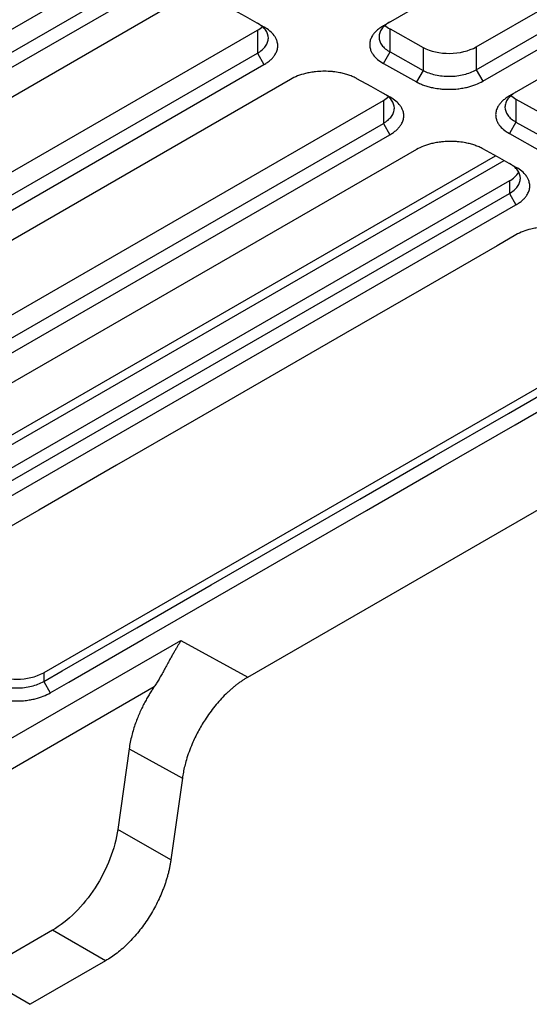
# Model space of a CAD drawing. Header units: millimetres. Extents: x 87 to 936, y -49 to 894.
# Tile 16 of 107: x 866 to 893, y -43 to 10. Entities that reach past the tile are written whole.
import ezdxf

# ---------------------------------------------------------------- set-up
doc = ezdxf.new("R2010")
doc.units = ezdxf.units.MM

msp = doc.modelspace()

# ---------------------------------------------------------------- linework, layer by layer
at = {"color": 7, "linetype": 'Continuous', "lineweight": 25}
for p, q in [((841.155, -4.852), (871.561, 12.701)), ((889.59, 11.852), (884.994, 9.199)), ((841.155, -6.077), (871.561, 11.476)), ((841.508, -6.682), (871.914, 10.871)), ((889.943, 8.075), (894.539, 10.728)), ((873.328, 10.083), (842.922, -7.47)), ((889.943, 6.85), (894.539, 9.503)), ((847.871, -8.594), (878.277, 8.959)), ((878.277, 8.959), (878.277, 7.734)), ((885.348, 9.031), (887.115, 8.046)), ((885.348, 7.806), (885.348, 9.031)), ((890.297, 6.244), (894.893, 8.898)), ((887.115, 8.046), (887.115, 6.821)), ((889.943, 8.075), (889.943, 6.85)), ((896.307, 8.11), (891.711, 5.457)), ((847.871, -9.819), (878.277, 7.734)), ((878.277, 7.734), (878.631, 7.129)), ((885, 7.19), (885.348, 7.806)), ((885.348, 7.806), (887.115, 6.821)), ((848.225, -10.424), (878.631, 7.129)), ((885, 7.19), (886.767, 6.205)), ((889.943, 6.85), (890.297, 6.244)), ((880.045, 6.341), (849.639, -11.212)), ((887.115, 6.821), (886.767, 6.205)), ((892.064, 5.289), (893.831, 4.304)), ((892.064, 5.289), (892.064, 4.064)), ((854.588, -12.335), (884.993, 5.217)), ((884.993, 5.217), (884.993, 3.992)), ((854.588, -13.561), (884.993, 3.992)), ((884.993, 3.992), (885.347, 3.387)), ((892.064, 4.064), (891.717, 3.448)), ((892.064, 4.064), (893.831, 3.079)), ((854.941, -14.166), (885.347, 3.387)), ((891.717, 3.448), (893.484, 2.463)), ((886.761, 2.599), (856.355, -14.954)), ((858.859, -16.272), (890.965, 2.263)), ((858.859, -16.801), (891.431, 2.003)), ((891.71, 0.925), (861.304, -16.628)), ((891.71, 0.925), (891.71, 0.25)), ((861.304, -17.302), (891.71, 0.25)), ((891.71, 0.25), (892.063, -0.355)), ((861.658, -17.908), (892.063, -0.355)), ((900.618, -5.851), (866.889, -25.322)), ((877.762, -25.563), (905.846, -9.35)), ((848.707, -38.311), (874.203, -23.592)), ((874.203, -23.592), (877.762, -25.563)), ((866.889, -25.322), (866.889, -25.788)), ((849.551, -39.471), (872.782, -26.06)), ((866.889, -25.788), (867.242, -26.393)), ((871.442, -29.377), (870.839, -33.679)), ((871.442, -29.377), (874.28, -30.947)), ((874.28, -30.947), (873.667, -35.312)), ((873.667, -35.312), (870.839, -33.679)), ((867.357, -39.063), (863.343, -41.38)), ((870.185, -40.696), (867.357, -39.063)), ((870.185, -40.696), (866.171, -43.013)), ((863.343, -41.38), (866.171, -43.013))]:
    msp.add_line(p, q, dxfattribs=at)
at = {"color": 7, "linetype": 'Continuous', "lineweight": 25, "flags": 128}
for points in [[(878.637, 9.131), (878.137, 9.409), (877.637, 9.688), (876.87, 10.115)], [(885.353, 5.389), (884.848, 5.67), (884.343, 5.952), (883.586, 6.373)], [(892.07, 1.647), (891.57, 1.926), (891.07, 2.204), (890.303, 2.632)], [(892.063, -1.959), (891.054, -2.541), (887.019, -4.871), (882.984, -7.2), (878.949, -9.53), (874.913, -11.859), (870.769, -14.252), (866.624, -16.645), (858.334, -21.43)], [(866.889, -25.788), (867.88, -25.216), (871.845, -22.927), (875.81, -20.638), (883.74, -16.06), (887.705, -13.771), (891.67, -11.482), (895.635, -9.194), (900.618, -6.317)], [(867.242, -26.393), (868.234, -25.821), (872.199, -23.532), (876.164, -21.243), (884.093, -16.666), (888.058, -14.377), (892.023, -12.088), (895.988, -9.799), (900.971, -6.922)]]:
    msp.add_lwpolyline(points, dxfattribs=at)
at = {"color": 7, "linetype": 'Continuous', "lineweight": 25}
for centre, radius, start, end in [((891.115, 2.045), 1.268, 297.9898, 328.9429), ((865.475, -22.593), 3.074, 242.6097, 297.3903)]:
    msp.add_arc(centre, radius, start, end, dxfattribs=at)
for centre, start_param, end_param in [((876.863, 9.747), 5.489358, 5.716741), ((886.762, 9.847), 3.684566, 3.918562), ((888.529, 8.863), 3.918562, 5.489358), ((883.579, 6.005), 5.489358, 5.71674), ((893.478, 6.105), 3.684566, 3.918562)]:
    msp.add_ellipse(centre, major_axis=(2, 0.03), ratio=0.567121, start_param=start_param, end_param=end_param, dxfattribs=at)
for points, knots in [([(878.277, 7.734), (878.37, 7.788), (878.453, 7.846), (878.598, 7.971), (878.66, 8.038), (878.761, 8.177), (878.799, 8.248), (878.85, 8.394), (878.863, 8.469), (878.863, 8.692), (878.811, 8.84), (878.612, 9.111), (878.464, 9.235), (878.277, 9.339)], [0, 0, 0, 0, 0.125, 0.125, 0.25, 0.25, 0.375, 0.375, 0.5, 0.5, 0.75, 0.75, 1, 1, 1, 1]), ([(878.631, 7.129), (878.696, 7.167), (878.819, 7.246), (878.978, 7.374), (879.111, 7.509), (879.229, 7.667), (879.304, 7.816), (879.356, 7.99), (879.374, 8.169), (879.34, 8.365), (879.269, 8.538), (879.153, 8.722), (878.955, 8.928), (878.751, 9.067), (878.637, 9.131)], [2, 2, 2, 2, 2.392135, 2.778008, 3.159752, 3.539551, 4.046546, 4.313574, 4.848906, 5.383926, 5.783449, 6.181451, 6.852827, 7.538119, 7.538119, 7.538119, 7.538119]), ([(884.994, 9.199), (884.929, 9.161), (884.806, 9.082), (884.648, 8.954), (884.515, 8.819), (884.398, 8.661), (884.323, 8.512), (884.272, 8.339), (884.255, 8.16), (884.288, 7.964), (884.359, 7.791), (884.476, 7.605), (884.676, 7.396), (884.884, 7.255), (885, 7.19)], [2, 2, 2, 2, 2.388853, 2.771406, 3.149772, 3.526122, 4.028412, 4.292937, 4.823211, 5.35307, 5.748674, 6.142802, 6.821886, 7.514678, 7.514678, 7.514678, 7.514678]), ([(885.348, 9.41), (885.254, 9.356), (885.172, 9.298), (885.027, 9.173), (884.964, 9.106), (884.864, 8.968), (884.826, 8.896), (884.775, 8.75), (884.762, 8.675), (884.762, 8.453), (884.814, 8.304), (885.013, 8.033), (885.161, 7.909), (885.348, 7.806)], [0, 0, 0, 0, 0.125, 0.125, 0.25, 0.25, 0.375, 0.375, 0.5, 0.5, 0.75, 0.75, 1, 1, 1, 1]), ([(887.115, 6.821), (887.208, 6.77), (887.309, 6.724), (887.526, 6.645), (887.643, 6.611), (887.885, 6.556), (888.009, 6.536), (888.265, 6.51), (888.398, 6.503), (888.789, 6.507), (889.052, 6.539), (889.533, 6.656), (889.756, 6.742), (889.943, 6.85)], [0, 0, 0, 0, 0.125, 0.125, 0.25, 0.25, 0.375, 0.375, 0.5, 0.5, 0.75, 0.75, 1, 1, 1, 1]), ([(883.586, 6.373), (883.521, 6.41), (883.383, 6.478), (883.159, 6.567), (882.921, 6.64), (882.644, 6.705), (882.38, 6.745), (882.075, 6.771), (881.76, 6.778), (881.414, 6.756), (881.108, 6.712), (880.78, 6.643), (880.411, 6.527), (880.16, 6.408), (880.045, 6.341)], [2, 2, 2, 2, 2.39035, 2.775768, 3.156838, 3.535807, 4.041585, 4.306056, 4.83629, 5.366216, 5.761922, 6.156179, 6.828092, 7.514685, 7.514685, 7.514685, 7.514685]), ([(886.767, 6.205), (886.832, 6.169), (886.968, 6.102), (887.19, 6.014), (887.425, 5.942), (887.699, 5.878), (887.96, 5.839), (888.264, 5.812), (888.58, 5.806), (888.926, 5.828), (889.233, 5.872), (889.561, 5.942), (889.93, 6.058), (890.181, 6.178), (890.297, 6.244)], [2, 2, 2, 2, 2.389251, 2.772469, 3.151716, 3.529104, 4.032913, 4.299983, 4.835336, 5.370284, 5.76971, 6.167614, 6.845535, 7.537971, 7.537971, 7.537971, 7.537971]), ([(884.993, 3.992), (885.087, 4.046), (885.17, 4.104), (885.314, 4.229), (885.377, 4.296), (885.477, 4.435), (885.515, 4.506), (885.566, 4.652), (885.579, 4.727), (885.579, 4.95), (885.527, 5.098), (885.328, 5.369), (885.18, 5.494), (884.993, 5.597)], [0, 0, 0, 0, 0.125, 0.125, 0.25, 0.25, 0.375, 0.375, 0.5, 0.5, 0.75, 0.75, 1, 1, 1, 1]), ([(885.347, 3.387), (885.412, 3.425), (885.535, 3.504), (885.694, 3.632), (885.827, 3.767), (885.945, 3.925), (886.02, 4.074), (886.073, 4.248), (886.09, 4.427), (886.057, 4.623), (885.985, 4.796), (885.869, 4.981), (885.672, 5.186), (885.468, 5.325), (885.353, 5.389)], [2, 2, 2, 2, 2.392136, 2.778008, 3.159753, 3.539553, 4.046551, 4.31358, 4.848915, 5.383938, 5.78346, 6.18146, 6.852835, 7.538127, 7.538127, 7.538127, 7.538127]), ([(891.711, 5.457), (891.645, 5.419), (891.523, 5.34), (891.364, 5.212), (891.232, 5.077), (891.115, 4.919), (891.04, 4.77), (890.988, 4.597), (890.971, 4.418), (891.005, 4.222), (891.076, 4.049), (891.193, 3.863), (891.392, 3.654), (891.6, 3.513), (891.717, 3.448)], [2, 2, 2, 2, 2.388853, 2.771406, 3.149772, 3.526122, 4.028412, 4.292937, 4.82321, 5.35307, 5.748674, 6.142802, 6.821886, 7.514678, 7.514678, 7.514678, 7.514678]), ([(892.064, 5.668), (891.971, 5.614), (891.888, 5.556), (891.743, 5.431), (891.681, 5.364), (891.581, 5.226), (891.543, 5.154), (891.492, 5.008), (891.478, 4.933), (891.478, 4.711), (891.531, 4.562), (891.729, 4.291), (891.878, 4.167), (892.064, 4.064)], [0, 0, 0, 0, 0.125, 0.125, 0.25, 0.25, 0.375, 0.375, 0.5, 0.5, 0.75, 0.75, 1, 1, 1, 1]), ([(890.303, 2.632), (890.237, 2.668), (890.099, 2.737), (889.875, 2.825), (889.638, 2.898), (889.36, 2.963), (889.097, 3.003), (888.792, 3.029), (888.477, 3.036), (888.131, 3.014), (887.825, 2.97), (887.497, 2.901), (887.128, 2.785), (886.876, 2.666), (886.761, 2.599)], [2, 2, 2, 2, 2.39035, 2.775768, 3.156838, 3.535807, 4.041585, 4.306056, 4.836289, 5.366216, 5.761921, 6.156179, 6.828092, 7.514685, 7.514685, 7.514685, 7.514685]), ([(891.71, 0.25), (891.803, 0.304), (891.886, 0.362), (892.031, 0.487), (892.093, 0.554), (892.194, 0.693), (892.231, 0.764), (892.283, 0.91), (892.296, 0.985), (892.296, 1.208), (892.244, 1.356), (892.045, 1.627), (891.897, 1.752), (891.71, 1.855)], [0, 0, 0, 0, 0.125, 0.125, 0.25, 0.25, 0.375, 0.375, 0.5, 0.5, 0.75, 0.75, 1, 1, 1, 1]), ([(892.063, -0.355), (892.129, -0.317), (892.252, -0.238), (892.411, -0.11), (892.544, 0.025), (892.662, 0.183), (892.737, 0.332), (892.789, 0.506), (892.807, 0.685), (892.773, 0.881), (892.702, 1.054), (892.585, 1.239), (892.388, 1.444), (892.184, 1.583), (892.07, 1.647)], [2, 2, 2, 2, 2.392135, 2.778008, 3.159752, 3.539551, 4.046546, 4.313574, 4.848906, 5.383926, 5.783449, 6.181451, 6.852827, 7.538119, 7.538119, 7.538119, 7.538119]), ([(895.605, -1.927), (895.539, -1.89), (895.402, -1.822), (895.178, -1.733), (894.94, -1.66), (894.663, -1.595), (894.399, -1.555), (894.094, -1.529), (893.779, -1.522), (893.433, -1.545), (893.127, -1.588), (892.799, -1.657), (892.43, -1.773), (892.179, -1.892), (892.063, -1.959)], [2, 2, 2, 2, 2.390349, 2.775767, 3.156837, 3.535808, 4.04159, 4.306064, 4.836302, 5.36623, 5.761936, 6.156193, 6.828106, 7.5147, 7.5147, 7.5147, 7.5147]), ([(874.203, -23.592), (874.182, -23.631), (874.138, -23.709), (874.064, -23.837), (873.981, -23.977), (873.89, -24.131), (873.791, -24.301), (873.685, -24.487), (873.566, -24.702), (873.439, -24.94), (873.303, -25.19), (873.171, -25.429), (873.041, -25.654), (872.915, -25.865), (872.826, -25.997), (872.784, -26.061)], [0, 0, 0, 0, 0.060623, 0.124779, 0.192509, 0.263849, 0.338829, 0.417476, 0.499811, 0.599779, 0.692817, 0.779105, 0.858864, 0.932375, 1, 1, 1, 1]), ([(877.762, -25.563), (877.711, -25.592), (877.612, -25.651), (877.463, -25.749), (877.315, -25.852), (877.168, -25.962), (877.022, -26.079), (876.877, -26.202), (876.733, -26.331), (876.437, -26.615), (876.002, -27.094), (875.51, -27.775), (875.108, -28.456), (874.831, -29.036), (874.63, -29.545), (874.499, -29.943), (874.402, -30.304), (874.329, -30.629), (874.296, -30.841), (874.28, -30.947)], [0, 0, 0, 0, 0.03041, 0.060657, 0.090793, 0.120872, 0.150949, 0.181078, 0.211313, 0.241708, 0.370796, 0.499963, 0.604719, 0.709555, 0.777077, 0.844675, 0.896443, 0.948128, 1, 1, 1, 1]), ([(864.061, -25.817), (864.154, -25.868), (864.255, -25.914), (864.471, -25.993), (864.588, -26.027), (864.83, -26.081), (864.955, -26.102), (865.211, -26.128), (865.344, -26.134), (865.735, -26.131), (865.998, -26.099), (866.479, -25.982), (866.702, -25.896), (866.889, -25.788)], [0, 0, 0, 0, 0.125, 0.125, 0.25, 0.25, 0.375, 0.375, 0.5, 0.5, 0.75, 0.75, 1, 1, 1, 1]), ([(872.784, -26.061), (872.743, -26.121), (872.658, -26.247), (872.533, -26.446), (872.404, -26.664), (872.274, -26.9), (872.144, -27.154), (872.017, -27.426), (871.894, -27.716), (871.778, -28.022), (871.671, -28.344), (871.578, -28.679), (871.497, -29.027), (871.461, -29.258), (871.442, -29.377)], [0, 0, 0, 0, 0.058866, 0.122181, 0.189945, 0.262158, 0.33882, 0.419931, 0.505489, 0.595496, 0.689951, 0.788853, 0.892203, 1, 1, 1, 1]), ([(863.713, -26.432), (863.778, -26.469), (863.914, -26.536), (864.136, -26.624), (864.371, -26.696), (864.644, -26.76), (864.906, -26.799), (865.21, -26.826), (865.526, -26.832), (865.872, -26.81), (866.178, -26.766), (866.507, -26.696), (866.876, -26.58), (867.127, -26.46), (867.242, -26.393)], [2, 2, 2, 2, 2.389251, 2.77247, 3.151716, 3.529102, 4.032907, 4.299976, 4.835326, 5.370273, 5.769698, 6.167601, 6.845521, 7.537957, 7.537957, 7.537957, 7.537957]), ([(870.839, -33.679), (870.767, -34.188), (870.624, -34.724), (870.213, -35.784), (869.944, -36.309), (869.314, -37.283), (868.953, -37.733), (868.179, -38.504), (867.768, -38.826), (867.357, -39.063)], [0, 0, 0, 0, 0.25, 0.25, 0.5, 0.5, 0.75, 0.75, 1, 1, 1, 1]), ([(873.667, -35.312), (873.657, -35.376), (873.638, -35.505), (873.601, -35.699), (873.558, -35.895), (873.509, -36.092), (873.453, -36.289), (873.391, -36.488), (873.323, -36.687), (873.174, -37.085), (872.908, -37.68), (872.469, -38.438), (871.962, -39.142), (871.494, -39.663), (871.101, -40.033), (870.8, -40.284), (870.494, -40.509), (870.288, -40.633), (870.185, -40.696)], [0, 0, 0, 0, 0.0314887, 0.0627955, 0.0939797, 0.1251011, 0.1562201, 0.1873967, 0.2186911, 0.2501625, 0.3750559, 0.500029, 0.6249223, 0.7498954, 0.8126174, 0.874888, 0.9371887, 1, 1, 1, 1])]:
    msp.add_open_spline(points, degree=3, knots=knots, dxfattribs=at)

doc.saveas('drawing.dxf')
